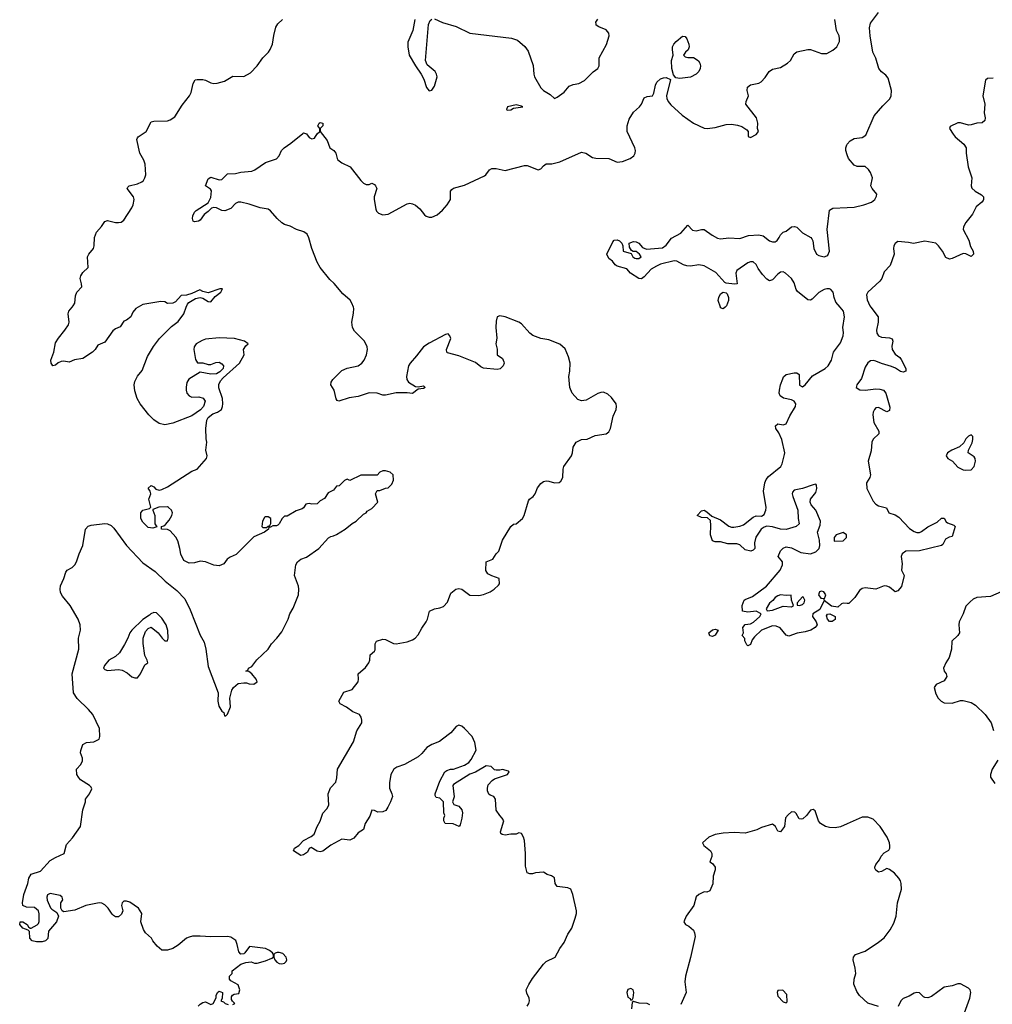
# Model space of a CAD drawing. Header units: inches. Extents: x 2396598 to 2566999, y 262085 to 451979.
# Tile 33 of 256: x 2453926 to 2461064, y 294884 to 302109. Entities that reach past the tile are written whole.
import ezdxf

# ---------------------------------------------------------------- set-up
doc = ezdxf.new("R2010")
doc.units = ezdxf.units.IN
doc.header["$MEASUREMENT"] = 0
for name, color, linetype in [('C4259', 7, 'Continuous'), ('C4269', 7, 'Continuous'), ('C4350', 7, 'Continuous'), ('C4360', 7, 'Continuous')]:
    doc.layers.add(name, color=color, linetype=linetype)

msp = doc.modelspace()

# ---------------------------------------------------------------- linework, layer by layer
at = {"layer": 'C4259', "color": 5}
for points, elevation in [([(2455490, 294882), (2455506, 294890), (2455487.3, 294907.3), (2455480.4, 294920.4), (2455480.4, 294939.6), (2455487.3, 294952.7), (2455500.4, 294959.6), (2455535.3, 294964.7), (2455542, 294990), (2455528.4, 295028.4), (2455476.4, 295056.4), (2455466, 295070), (2455466, 295090), (2455486, 295110), (2455486, 295130), (2455550, 295178), (2455586, 295190), (2455624.7, 295195.3), (2455650, 295186), (2455670, 295186), (2455730, 295202.8), (2455777.2, 295222.8), (2455788, 295230), (2455788.7, 295250), (2455782, 295262), (2455759.3, 295279.3), (2455730, 295293.2), (2455611.6, 295308.4), (2455578.5, 295261.5), (2455570, 295254), (2455550, 295253.2), (2455533.2, 295270), (2455523.2, 295323.2), (2455511.7, 295351.7), (2455476.5, 295376.5), (2455450, 295382), (2455330, 295379), (2455250, 295385.2), (2455195.3, 295384.7), (2455170, 295377.2), (2455150, 295369), (2455090, 295319.3), (2455050, 295295.1), (2455010, 295280.9), (2454970, 295280.9), (2454936, 295310), (2454902.7, 295350), (2454892.7, 295370), (2454849.6, 295409.6), (2454833.8, 295433.8), (2454816, 295490), (2454822, 295550), (2454798, 295590), (2454733.6, 295633.6), (2454710, 295642), (2454690, 295642), (2454678, 295630), (2454674, 295610), (2454682, 295570), (2454674.1, 295545.9), (2454650, 295526), (2454630, 295527.4), (2454615.6, 295535.5), (2454604.7, 295544.7), (2454575.6, 295590), (2454550, 295614.5), (2454530, 295626), (2454510, 295629.2), (2454412, 295610), (2454330, 295574), (2454250, 295562), (2454238, 295570), (2454228.7, 295588.7), (2454229, 295630), (2454242, 295650), (2454238, 295670), (2454222, 295682), (2454150, 295697.2), (2454130, 295688), (2454124.9, 295670), (2454128.7, 295648.7), (2454153.2, 295593.2), (2454162, 295582), (2454198.8, 295558.8), (2454211.3, 295530), (2454196, 295490), (2454138, 295422), (2454133, 295367), (2454116, 295350), (2454090, 295343.6), (2454050, 295342.4), (2454017.2, 295350), (2453999.5, 295370), (2453998, 295418), (2453989.1, 295429.1), (2453950, 295442.7), (2453926, 295470), (2453929.4, 295490.6), (2453950, 295490.7), (2453981, 295470), (2453990, 295452), (2454002, 295442), (2454010, 295442), (2454053.6, 295466.4), (2454063.1, 295476.9), (2454069, 295491), (2454069.2, 295510), (2454069.1, 295549.1), (2454064, 295570), (2454034, 295594), (2453977.2, 295597.2), (2453949.2, 295610), (2453946, 295630), (2453956.2, 295690), (2453985.6, 295770), (2453992, 295810), (2454010, 295839.1), (2454079.5, 295860.5), (2454150, 295939.1), (2454190, 295962.8), (2454253.2, 295990), (2454270, 296058), (2454314.2, 296105.8), (2454373.2, 296190), (2454389.1, 296310.9), (2454408.7, 296370), (2454409, 296390), (2454438, 296430), (2454454.6, 296465.4), (2454450, 296478), (2454438, 296490), (2454372.1, 296532.1), (2454357.2, 296550), (2454346.6, 296570), (2454344, 296610), (2454375.5, 296644.5), (2454386, 296670), (2454386, 296690), (2454373.2, 296730), (2454373.6, 296746.4), (2454389, 296790), (2454415.5, 296804.5), (2454470, 296810.8), (2454508.7, 296830), (2454513.2, 296850), (2454511.7, 296908.3), (2454461.7, 297010), (2454430, 297048.2), (2454348.5, 297128.5), (2454321.2, 297170), (2454310.6, 297310), (2454359.3, 297490), (2454358, 297570), (2454371.7, 297630), (2454370.8, 297670), (2454355.8, 297710), (2454295.5, 297810), (2454239.2, 297879.2), (2454226.7, 297906.7), (2454222.9, 297930), (2454226.1, 297953.9), (2454250.3, 298009.7), (2454263.8, 298056.2), (2454275.4, 298070), (2454310, 298090.8), (2454330, 298108.8), (2454343.2, 298130), (2454362.3, 298190), (2454388.9, 298250), (2454409.5, 298370.5), (2454428.2, 298391.8), (2454450, 298399.6), (2454550, 298412.5), (2454570.1, 298410.1), (2454597.9, 298397.9), (2454617.7, 298377.7), (2454710.2, 298250), (2454830, 298123.2), (2454920.2, 298060.2), (2454994.3, 297990), (2455079.9, 297919.9), (2455138.6, 297858.6), (2455177.9, 297777.9), (2455250, 297594.3), (2455281.1, 297541.1), (2455292.7, 297490), (2455310, 297363), (2455381.5, 297170), (2455381.1, 297110), (2455388.1, 297071.9), (2455410, 297034.8), (2455424.5, 297024.5), (2455430, 297002), (2455438, 297002), (2455450, 297014), (2455473.6, 297066.4), (2455469, 297130), (2455482, 297190), (2455495.3, 297210), (2455530, 297238.8), (2455570, 297244), (2455590, 297242.8), (2455610, 297234.8), (2455645.6, 297234.4), (2455669, 297250), (2455662.7, 297270), (2455630, 297308.7), (2455607.3, 297327.3), (2455586, 297330), (2455602, 297338), (2455606, 297350), (2455630, 297362), (2455666.8, 297413.2), (2455749, 297490), (2455773.2, 297530), (2455814, 297570), (2455850, 297618), (2455897, 297710), (2455909.3, 297750), (2455932.3, 297790), (2455972.3, 297890), (2455975.1, 297930), (2455971.7, 297951.7), (2455942, 298030), (2455953.2, 298110), (2455964, 298130), (2455989.5, 298150.5), (2456030, 298166), (2456122, 298230), (2456192.9, 298307.1), (2456210, 298318), (2456230, 298321), (2456250, 298331), (2456315.3, 298370), (2456366.6, 298413.4), (2456395.3, 298430), (2456450, 298482), (2456468.4, 298491.6), (2456476.4, 298503.6), (2456510, 298522), (2456555.3, 298570), (2456538, 298630), (2456550, 298654), (2456570, 298654), (2456610, 298672), (2456630, 298674), (2456658, 298702), (2456668.7, 298730), (2456666, 298770), (2456646, 298790), (2456610, 298798), (2456590, 298798), (2456570, 298788), (2456550, 298766), (2456430, 298766), (2456350, 298728), (2456330, 298738), (2456310, 298728), (2456270, 298688), (2456250, 298686), (2456230, 298658), (2456190, 298638), (2456163.6, 298596.4), (2456130, 298578), (2456110, 298558), (2456070, 298554), (2456050, 298559), (2456026.4, 298553.6), (2456010, 298528), (2455999.8, 298520.2), (2455955.3, 298504.7), (2455890, 298466), (2455870, 298466), (2455851.6, 298448.4), (2455830.9, 298409.1), (2455819.8, 298400.2), (2455810, 298395.3), (2455783.6, 298396.4), (2455766, 298386), (2455754, 298386), (2455752, 298370), (2455722, 298350), (2455644.5, 298315.5), (2455515.3, 298184.7), (2455470, 298165.1), (2455448.4, 298150), (2455423.7, 298116.3), (2455390, 298101.6), (2455350, 298107.6), (2455290, 298132.3), (2455250, 298136), (2455210, 298124), (2455170, 298121.2), (2455130, 298142), (2455107.8, 298187.8), (2455102, 298230), (2455086.3, 298286.3), (2455072.5, 298312.5), (2455030, 298359), (2455010, 298368.7), (2454966, 298370), (2454966, 298390), (2454984.7, 298395.3), (2454996, 298404), (2455023.9, 298436.1), (2455042.9, 298470), (2455047, 298490), (2455040.7, 298510), (2455017.2, 298530), (2455010, 298533.6), (2454947.1, 298532.9), (2454903.6, 298516.4), (2454902, 298510), (2454918.8, 298470), (2454918.8, 298410), (2454932, 298388), (2454902, 298378), (2454870, 298383.7), (2454830, 298422.7), (2454816, 298450), (2454814, 298490), (2454830, 298510.8), (2454878, 298522), (2454888.7, 298531.3), (2454874, 298590), (2454889, 298630), (2454884, 298650), (2454870, 298672), (2454890.6, 298690.6), (2454910, 298682), (2454924.7, 298664.7), (2454950, 298658), (2454970, 298661), (2455010, 298681), (2455190, 298796), (2455229.3, 298810.7), (2455296, 298890), (2455301.2, 298910), (2455292.7, 298950), (2455299, 299010), (2455293.6, 299033.6), (2455293.2, 299110), (2455299.5, 299170), (2455309.6, 299190.4), (2455342.5, 299217.5), (2455378, 299230), (2455408, 299250), (2455415.3, 299270), (2455418, 299290), (2455414, 299330), (2455387.8, 299407.8), (2455388.2, 299431.8), (2455400.6, 299459.4), (2455419.4, 299480.6), (2455539.3, 299590), (2455572.7, 299650), (2455569.2, 299690), (2455584.8, 299715.2), (2455602, 299730), (2455575.3, 299750), (2455502, 299770), (2455390, 299774), (2455290, 299764.7), (2455264, 299756), (2455220.3, 299730), (2455206.3, 299710), (2455203.2, 299690), (2455216.7, 299616.7), (2455230, 299591), (2455270, 299591.8), (2455310, 299579.5), (2455330, 299578.7), (2455366.1, 299593.9), (2455390, 299595.3), (2455410, 299584.9), (2455421.6, 299570), (2455419.1, 299550), (2455394.9, 299525.1), (2455370.3, 299509.7), (2455330, 299507.8), (2455250, 299522.7), (2455167.6, 299472.4), (2455153.8, 299446.2), (2455146.9, 299413.1), (2455146.7, 299390), (2455153.6, 299370), (2455170, 299348.7), (2455190, 299339.6), (2455241.8, 299341.8), (2455272.5, 299332.5), (2455286.7, 299310), (2455274.4, 299270), (2455253.6, 299246.4), (2455190, 299202), (2455050, 299149.8), (2454990, 299137.2), (2454950, 299145.5), (2454910, 299174), (2454874.8, 299210), (2454809.8, 299290), (2454787.5, 299330), (2454770, 299386), (2454765.8, 299430), (2454770, 299455.5), (2454790, 299493.7), (2454824.5, 299535.5), (2454863.1, 299636.9), (2454909.1, 299710.9), (2454951.5, 299770), (2455040.9, 299859.1), (2455090, 299895.5), (2455130, 299950.8), (2455148.8, 300000)], 60), ([(2454795.9, 300000), (2454778, 299990), (2454756.8, 299963.2), (2454741, 299930), (2454710, 299904), (2454690, 299898), (2454664, 299856), (2454630, 299842), (2454610, 299827.3), (2454550, 299743.7), (2454498.8, 299721.2), (2454480.7, 299690), (2454460.7, 299670), (2454390, 299622.9), (2454327.7, 299612.3), (2454290, 299597.2), (2454250, 299602.9), (2454230, 299600.5), (2454208.9, 299591.1), (2454190, 299575.1), (2454170, 299569.3), (2454160.7, 299580.7), (2454156, 299590), (2454155.6, 299610), (2454175.4, 299670), (2454190, 299738.8), (2454210, 299773), (2454257.6, 299830), (2454283.6, 299870), (2454289.6, 299890), (2454281.5, 299950), (2454287.3, 299970), (2454311.5, 300000)], 60), ([(2457651.5, 294870), (2457663, 294890), (2457668, 294910), (2457665.6, 294930), (2457647.1, 294967.1), (2457643.5, 294990), (2457663.5, 295030), (2457690, 295072.9), (2457770, 295179.6), (2457790, 295199.6), (2457856, 295230), (2457890, 295294), (2457922.6, 295337.4), (2457950, 295398.8), (2457977.4, 295442.6), (2458003.6, 295516.4), (2458012.7, 295550), (2458012.7, 295570), (2457984.8, 295690), (2457970, 295729.4), (2457950, 295739.7), (2457869.4, 295749.4), (2457856, 295770), (2457850, 295813.2), (2457830, 295826), (2457796.5, 295836.5), (2457770, 295854), (2457711.1, 295848.9), (2457690, 295842), (2457670, 295842), (2457650, 295848.7), (2457638, 295898), (2457638, 295990), (2457630, 296086), (2457624, 296110), (2457610, 296138), (2457590, 296142), (2457570, 296134), (2457530, 296133.2), (2457490, 296126), (2457466, 296130), (2457458, 296138), (2457455.3, 296150), (2457478, 296230), (2457468, 296250), (2457449.1, 296269.1), (2457422, 296310), (2457418, 296390), (2457406, 296410), (2457378, 296418), (2457370, 296426), (2457359, 296450), (2457359.3, 296470), (2457364.5, 296495.5), (2457392.9, 296527.1), (2457410, 296538), (2457506, 296570), (2457518, 296590), (2457514.6, 296594.6), (2457470, 296608), (2457450, 296602), (2457422, 296602), (2457410, 296606), (2457386, 296630), (2457350, 296633.2), (2457272.2, 296587.8), (2457230, 296572.7), (2457110, 296498), (2457104.7, 296490), (2457114, 296406), (2457102, 296370), (2457111.6, 296351.6), (2457150, 296338), (2457170.9, 296310.9), (2457176, 296290), (2457170.8, 296249.2), (2457159.6, 296200.4), (2457151.6, 296188.4), (2457108.4, 296208.4), (2457048, 296210), (2457038, 296230), (2457038, 296250), (2457046, 296270), (2457038, 296290), (2457035.3, 296370), (2457010, 296398), (2456982, 296402), (2456976.4, 296416.4), (2456975.3, 296430), (2457010, 296522), (2457046.6, 296590), (2457060.1, 296599.9), (2457088, 296610), (2457110, 296610.5), (2457190, 296639.3), (2457221.7, 296658.3), (2457239.5, 296680.5), (2457276.2, 296750), (2457265.4, 296805.4), (2457246.6, 296850), (2457190, 296909.4), (2457170, 296926), (2457150, 296932.7), (2457130, 296924), (2457090, 296876), (2457030, 296829.4), (2457006.2, 296813.8), (2456950, 296791.8), (2456913.4, 296770), (2456876.2, 296723.8), (2456850, 296701.3), (2456750, 296644.7), (2456694.7, 296625.3), (2456670.7, 296610), (2456650.4, 296570), (2456639.5, 296510), (2456640.5, 296470), (2456658, 296430), (2456661.6, 296410), (2456648.5, 296370), (2456628.4, 296330), (2456612.3, 296307.7), (2456590, 296296.3), (2456555.1, 296295.1), (2456530, 296306), (2456510, 296308.7), (2456495.6, 296264.4), (2456462, 296210), (2456450, 296168), (2456410, 296142), (2456377.3, 296102.7), (2456350, 296089.5), (2456290, 296096), (2456208.3, 296051.7), (2456150, 296009.2), (2456130, 296004), (2456109, 296009), (2456065.4, 296034.6), (2456051.6, 296028.4), (2456039.1, 296000.9), (2456010, 295981.2), (2455990, 295977.2), (2455935.3, 296010), (2455944, 296030), (2455974, 296050), (2456010, 296086), (2456065.1, 296114.9), (2456086.8, 296133.2), (2456109.6, 296190), (2456131.3, 296228.7), (2456150, 296286), (2456181.2, 296318.8), (2456195.5, 296344.5), (2456189.7, 296430), (2456208, 296472), (2456246, 296514), (2456254.5, 296545.5), (2456259.6, 296610), (2456376.8, 296810), (2456399.8, 296890), (2456436.2, 296950), (2456438, 296970), (2456431.8, 296991.8), (2456419, 297010), (2456370, 297029.6), (2456324.4, 297064.4), (2456277.2, 297090), (2456269.4, 297110), (2456304.9, 297175.1), (2456365.8, 297194.2), (2456409.4, 297250), (2456413.2, 297270), (2456409, 297310), (2456464, 297356), (2456487.3, 297390), (2456495.1, 297410), (2456499, 297450), (2456530, 297476), (2456534.9, 297485.1), (2456535.1, 297530), (2456544, 297550), (2456590, 297563.8), (2456610, 297560.4), (2456670, 297532.7), (2456690, 297530.4), (2456770, 297543.8), (2456810, 297558), (2456829.2, 297570), (2456850, 297594.8), (2456876.6, 297643.4), (2456909.3, 297690), (2456919.3, 297710), (2456934, 297770), (2456970, 297787.3), (2457010, 297793), (2457036.9, 297803.1), (2457065.4, 297834.6), (2457090, 297902), (2457128, 297930), (2457150, 297936), (2457170, 297931.3), (2457230, 297887.7), (2457295.5, 297884.5), (2457330, 297891), (2457378, 297910), (2457408, 297930), (2457440.4, 297959.6), (2457448, 297970), (2457446, 298010), (2457390, 298028), (2457362, 298042), (2457348, 298068), (2457348.7, 298130), (2457398, 298150), (2457422, 298190), (2457442, 298210), (2457469, 298290), (2457529.4, 298390.6), (2457550, 298406.8), (2457570, 298410.8), (2457615.3, 298450), (2457629.1, 298470.9), (2457660.5, 298579.5), (2457668.2, 298591.8), (2457693.2, 298610), (2457709.3, 298630), (2457725.8, 298674.2), (2457750, 298706.8), (2457770, 298720.7), (2457790, 298724.9), (2457810, 298724), (2457850, 298710.8), (2457885.6, 298714.4), (2457896.6, 298723.4), (2457912.7, 298750), (2457914, 298810), (2457919, 298830), (2457976, 298910), (2457983.7, 298930), (2457987.7, 298972.3), (2458009.3, 299010), (2458050, 299027.7), (2458090, 299030.6), (2458150, 299058), (2458229.4, 299070.6), (2458250, 299084.7), (2458262, 299110), (2458281, 299199), (2458303.7, 299250), (2458306.6, 299270), (2458302.7, 299290), (2458270, 299337.2), (2458242.5, 299362.5), (2458210, 299375.1), (2458190, 299374.5), (2458170, 299367), (2458082.8, 299317.2), (2458050, 299313.6), (2458023.1, 299323.1), (2457980.5, 299370), (2457963.5, 299410), (2457956, 299490), (2457963.7, 299530), (2457966.6, 299590), (2457954.9, 299634.9), (2457930, 299695.3), (2457890, 299728.7), (2457810, 299759), (2457750, 299769.2), (2457691.9, 299791.9), (2457669.5, 299809.5), (2457610, 299878), (2457588.9, 299888.9), (2457490, 299929.2), (2457450, 299935.3), (2457431.3, 299928.7), (2457423.5, 299896.5), (2457420.7, 299850), (2457427.1, 299772.9), (2457421, 299730), (2457430.7, 299690.7), (2457431.3, 299650), (2457470, 299622.8), (2457479.9, 299599.9), (2457481.6, 299590), (2457474.4, 299570), (2457452.7, 299547.2), (2457430, 299543.5), (2457330, 299553.3), (2457310, 299562.9), (2457270, 299593.3), (2457150, 299642.4), (2457066, 299666), (2457061.2, 299670), (2457058, 299690), (2457089.2, 299770), (2457084, 299790), (2457070, 299804), (2457050, 299799.3), (2456930, 299735.6), (2456890.2, 299709.8), (2456838.2, 299641.8), (2456790.5, 299590), (2456778.4, 299570), (2456766, 299490), (2456768, 299470), (2456780.7, 299450), (2456830, 299418.8), (2456850, 299416), (2456890, 299422), (2456902, 299410), (2456890, 299404), (2456850, 299398), (2456810, 299366), (2456770, 299372.3), (2456690, 299372.3), (2456610, 299353.6), (2456590, 299355.1), (2456548.5, 299368.5), (2456490, 299370.8), (2456410, 299344.7), (2456344.6, 299335.4), (2456269.4, 299309.4), (2456255.5, 299315.5), (2456247.6, 299327.6), (2456234.5, 299390), (2456209, 299430), (2456212.3, 299450), (2456225.2, 299470), (2456290, 299534.9), (2456330, 299552.4), (2456409, 299570), (2456436.2, 299590), (2456453, 299610), (2456470.9, 299649.1), (2456477.4, 299690), (2456475.8, 299710), (2456455.8, 299750), (2456382.9, 299822.9), (2456367.9, 299850), (2456364.1, 299890), (2456376.6, 299956.6), (2456378.3, 299990), (2456374.8, 300000)], 40), ([(2460000, 297826.1), (2459970, 297828.7), (2459956.9, 297823.1), (2459930, 297799), (2459884.8, 297804.8), (2459830, 297848), (2459798.8, 297781.2), (2459747.3, 297750), (2459744, 297730), (2459771.9, 297691.9), (2459778, 297670), (2459764.9, 297650), (2459733, 297630), (2459690, 297616.9), (2459631.2, 297608.8), (2459570, 297584.7), (2459550, 297593.2), (2459506, 297646), (2459478.7, 297658.7), (2459450, 297660.7), (2459370, 297629.2), (2459318.4, 297581.6), (2459302, 297558), (2459290, 297524), (2459270, 297515.3), (2459262.7, 297522.7), (2459248.9, 297551.1), (2459248.9, 297568.9), (2459228, 297590), (2459238, 297610), (2459234, 297650), (2459249.4, 297670.6), (2459290, 297677.3), (2459312, 297688), (2459357.2, 297730), (2459368, 297750), (2459330, 297769), (2459270, 297761.2), (2459230, 297768), (2459228, 297810), (2459244, 297850), (2459250, 297854.8), (2459303.7, 297876.3), (2459407.7, 297952.3), (2459506, 298070), (2459525.2, 298110), (2459524, 298130), (2459493.2, 298170), (2459510, 298210.8), (2459530, 298231), (2459550, 298241), (2459590, 298234.8), (2459659.8, 298199.8), (2459730, 298190.5), (2459770, 298204.4), (2459792.7, 298230), (2459797.2, 298250), (2459796, 298290), (2459782, 298350), (2459800.1, 298399.9), (2459802, 298430), (2459770, 298509.2), (2459734, 298550), (2459727, 298570), (2459729.6, 298590.4), (2459770, 298641), (2459775.6, 298670), (2459774.5, 298694.5), (2459770, 298702), (2459750, 298697.2), (2459670, 298669.4), (2459610, 298656), (2459597.3, 298642.7), (2459595.5, 298630), (2459601.1, 298610), (2459637.6, 298510), (2459638.8, 298450), (2459646, 298410), (2459624.7, 298390), (2459550, 298369.5), (2459510, 298371.3), (2459450, 298387.8), (2459410, 298392.7), (2459390, 298386.6), (2459368.2, 298370), (2459328.3, 298311.7), (2459318, 298270), (2459320.4, 298230), (2459310, 298217), (2459291.3, 298210), (2459250, 298219.7), (2459210, 298256.9), (2459190, 298263.5), (2459123.3, 298263.3), (2459070, 298277), (2459030, 298277), (2459010, 298285.2), (2458995.1, 298330), (2458998.7, 298398.7), (2458994.8, 298434.8), (2458974, 298454), (2458930, 298455.3), (2458898, 298470), (2458930, 298504.7), (2458950, 298510.5), (2458970, 298498.8), (2459006.4, 298466.4), (2459070, 298438.7), (2459130, 298393.4), (2459150, 298386.3), (2459166.4, 298386.4), (2459210, 298392), (2459237.3, 298402.8), (2459310, 298459.5), (2459330, 298468.5), (2459370, 298466), (2459390, 298478), (2459402.6, 298510), (2459403.5, 298530), (2459385.6, 298650), (2459394.4, 298710), (2459405, 298735), (2459422.6, 298757.4), (2459511, 298830), (2459522.6, 298850), (2459540.1, 298919.9), (2459541.3, 298930), (2459518.5, 299030), (2459497.2, 299077.2), (2459476.3, 299110), (2459472.3, 299130), (2459490, 299143.8), (2459530, 299135.5), (2459550, 299144), (2459577.8, 299202.2), (2459620.5, 299270), (2459621.6, 299290), (2459610.9, 299310.9), (2459590, 299320.5), (2459532.6, 299332.6), (2459506.6, 299350), (2459499.6, 299370), (2459501.3, 299390), (2459509.7, 299430.3), (2459525.6, 299474.4), (2459532.1, 299487.9), (2459550, 299506), (2459610, 299518.8), (2459630, 299518), (2459645.4, 299505.4), (2459648.5, 299428.5), (2459670, 299416), (2459690, 299430.8), (2459744.4, 299495.6), (2459838, 299550), (2459860.5, 299570), (2459884.2, 299610), (2459899.1, 299670), (2459950, 299737), (2459969.8, 299790), (2459972.9, 299812.9), (2459966, 299850), (2459978.8, 299930), (2459971.7, 299970), (2459947, 300000)], 20), ([(2459102.8, 300000), (2459090, 299988), (2459070, 299995.3), (2459068.5, 300000)], 20), ([(2460000, 296209), (2459950, 296186.9), (2459910, 296179.6), (2459870, 296180.7), (2459839, 296190), (2459802.7, 296210), (2459789.3, 296230), (2459764, 296304), (2459750, 296314), (2459730, 296309), (2459700.5, 296270), (2459673.4, 296246.6), (2459663.9, 296243.9), (2459646.1, 296246.1), (2459625.5, 296285.5), (2459614.9, 296294.9), (2459590, 296295.8), (2459564.8, 296275.2), (2459547.1, 296252.9), (2459538, 296190), (2459510, 296149.6), (2459490, 296155.3), (2459472.7, 296190), (2459450, 296205.2), (2459370, 296180.9), (2459335.6, 296164.4), (2459250, 296141.1), (2459170, 296146), (2459090, 296141.3), (2459031.3, 296130), (2458982.8, 296110), (2458936, 296070), (2458946.8, 296050), (2458994.8, 296010), (2459006, 295990), (2459006, 295970), (2458992, 295930), (2459010, 295918), (2459030.6, 295890.6), (2459030.7, 295870), (2459015.8, 295824.2), (2459011.8, 295768.2), (2458990, 295718), (2458970, 295708), (2458950, 295708.7), (2458910, 295689.3), (2458890, 295674), (2458874, 295610), (2458817.3, 295530), (2458801, 295490), (2458811.3, 295470), (2458837.3, 295457.3), (2458870, 295428), (2458879, 295410), (2458883, 295383), (2458850, 295228.7), (2458813.1, 295090), (2458808.5, 295050), (2458817.1, 294970), (2458777.4, 294882.6)], 40), ([(2455235.3, 294870), (2455250, 294884.7), (2455270, 294898), (2455290, 294902), (2455330, 294882), (2455346, 294890), (2455367.3, 294932.7), (2455368, 294950), (2455378, 294970), (2455390, 294982), (2455414, 294970), (2455412, 294928), (2455402, 294910), (2455406.4, 294906.4), (2455422, 294902), (2455434, 294890), (2455456.4, 294883.6)], 60), ([(2458550, 294881.6), (2458530, 294889.6), (2458472.1, 294892.1), (2458430, 294906), (2458422, 294898), (2458417.3, 294850)], 40)]:
    msp.add_lwpolyline(points, dxfattribs=dict(at, elevation=elevation))
for points, elevation in [([(2455750, 298462), (2455730, 298462), (2455722.8, 298457.2), (2455706.8, 298430), (2455702, 298390), (2455710, 298382), (2455730, 298382), (2455738, 298382), (2455750, 298394), (2455762, 298398), (2455768, 298412), (2455768, 298450)], 60), ([(2459970, 298347.3), (2459918.8, 298330), (2459902.8, 298310), (2459903.6, 298283.6), (2459970, 298286), (2459994.7, 298310), (2459993, 298330)], 20), ([(2459510, 297889.2), (2459490, 297881.2), (2459470.6, 297869.4), (2459453.2, 297846.8), (2459430, 297828.7), (2459405.4, 297785.4), (2459412.7, 297772.7), (2459450, 297777.3), (2459470, 297784.9), (2459530, 297804.9), (2459590, 297802), (2459606, 297810), (2459589.2, 297849.2), (2459587.3, 297887.3), (2459550, 297884)], 20), ([(2459810, 297917), (2459796, 297910), (2459788.4, 297888.4), (2459805.8, 297865.8), (2459822, 297862), (2459830, 297854), (2459842, 297890), (2459828.7, 297910)], 20), ([(2459670, 297874), (2459631.3, 297830), (2459632.7, 297812.7), (2459650, 297811.3), (2459670, 297818.8), (2459684, 297830), (2459688.7, 297850), (2459678, 297870)], 20), ([(2454910, 297759.3), (2454887.6, 297750), (2454879.6, 297740.4), (2454830, 297707.7), (2454748.5, 297630), (2454733.4, 297610), (2454720.2, 297570), (2454695.8, 297524.2), (2454657.5, 297462.5), (2454630, 297435.8), (2454580.7, 297410), (2454548, 297370), (2454540.7, 297350), (2454550, 297340.7), (2454570, 297334.9), (2454650, 297340.7), (2454676.9, 297336.9), (2454715.8, 297315.8), (2454750, 297288.2), (2454770, 297278.8), (2454790, 297281), (2454813.2, 297310), (2454844.7, 297375.3), (2454866, 297390), (2454862, 297410), (2454843.9, 297443.9), (2454832.1, 297532.1), (2454831.8, 297570), (2454850, 297619.1), (2454870, 297642), (2454890, 297652), (2454942.8, 297610), (2454970.8, 297570), (2454990, 297550.8), (2455010, 297550.8), (2455016.9, 297570), (2455013.4, 297626.6), (2454999.8, 297670), (2454970, 297717.4), (2454930, 297756.8)], 60), ([(2459870, 297694), (2459854, 297710), (2459846, 297734), (2459854, 297746), (2459870.6, 297750.6), (2459912, 297730), (2459910, 297709), (2459890, 297694)], 20), ([(2459010, 297584), (2458990, 297588.7), (2458984, 297610), (2459010, 297633), (2459030, 297636.3), (2459052, 297630), (2459030, 297594)], 20), ([(2455830, 295265.2), (2455816, 295264), (2455801, 295259), (2455792, 295250), (2455790.8, 295230), (2455797.3, 295210), (2455813.8, 295193.8), (2455830, 295183), (2455850, 295180.5), (2455870, 295186.8), (2455882, 295198), (2455886, 295210), (2455882.7, 295230), (2455857, 295257)], 60), ([(2458410, 295001.2), (2458390, 294993.2), (2458380.7, 294970), (2458390, 294938), (2458406, 294926), (2458410, 294914), (2458422, 294918), (2458428, 294932), (2458432, 294970), (2458428.7, 294990)], 40), ([(2459527.3, 294987.3), (2459490, 294986), (2459484.7, 294970), (2459490, 294944.7), (2459530, 294902), (2459550, 294894), (2459558, 294902), (2459556.4, 294956.4)], 60)]:
    msp.add_lwpolyline(points, close=True, dxfattribs=dict(at, elevation=elevation))
at = {"layer": 'C4269', "color": 5}
for points, elevation in [([(2460172, 300000), (2460225.8, 299930), (2460225.7, 299890), (2460213.8, 299830), (2460216.9, 299810), (2460230, 299788.8), (2460250, 299778.7), (2460310, 299775.3), (2460328.1, 299768.1), (2460334.9, 299750), (2460327.2, 299712.8), (2460330.3, 299690), (2460350, 299655.5), (2460384.9, 299630), (2460396.3, 299616.3), (2460430.3, 299550), (2460430.6, 299530), (2460410, 299522.4), (2460390, 299528), (2460353.1, 299553.1), (2460324.9, 299564.9), (2460250, 299586.4), (2460210, 299604.2), (2460190, 299608.6), (2460170, 299606), (2460150, 299592.2), (2460130, 299558.7), (2460103.5, 299476.5), (2460070.6, 299430), (2460066, 299410), (2460092.3, 299392.3), (2460130, 299390.3), (2460210, 299401.8), (2460239.3, 299399.3), (2460264.9, 299390), (2460282.4, 299370), (2460312.7, 299267.2), (2460310, 299241.2), (2460290, 299232), (2460230, 299264.5), (2460210, 299260.9), (2460199.1, 299250), (2460190.4, 299229.6), (2460187.6, 299210), (2460193.8, 299153.8), (2460230.7, 299090), (2460230.8, 299070), (2460189.1, 299030.9), (2460178.7, 299010), (2460174.2, 298945.8), (2460152.2, 298870), (2460170.4, 298770), (2460164.9, 298750), (2460141.5, 298710), (2460143.2, 298670), (2460190, 298577.1), (2460210, 298553.7), (2460230, 298542.3), (2460288, 298528), (2460304.9, 298490), (2460350, 298474.9), (2460379.1, 298459.1), (2460455.6, 298375.6), (2460490, 298352.8), (2460510, 298346.3), (2460530, 298347.6), (2460545.4, 298354.6), (2460590, 298388.8), (2460658.9, 298421.1), (2460690, 298450.7), (2460710, 298450.8), (2460724.9, 298424.9), (2460736.3, 298416.3), (2460781.4, 298401.4), (2460790.7, 298390), (2460770, 298318), (2460747.5, 298312.5), (2460721.6, 298298.4), (2460701.4, 298258.6), (2460691.3, 298250), (2460530, 298211.1), (2460430, 298208.5), (2460401.5, 298190), (2460395.8, 298170), (2460402.7, 298117.2), (2460398, 298070), (2460417.3, 298030), (2460397.1, 297950), (2460370, 297917.6), (2460350, 297911.8), (2460310, 297944.4), (2460290, 297953.8), (2460270, 297954.6), (2460210, 297930.8), (2460130, 297939.7), (2460110, 297936.3), (2460090, 297920.9), (2460054.4, 297870), (2460010, 297825.2), (2460000, 297826.1)], 20), ([(2461130, 297911.6), (2461050, 297876), (2460950, 297869.6), (2460923.2, 297856.8), (2460901.2, 297838.8), (2460870, 297805.2), (2460850, 297749), (2460822, 297690), (2460818, 297670), (2460822.8, 297610), (2460810.3, 297589.6), (2460766, 297550), (2460764, 297490), (2460747.7, 297430), (2460723, 297390), (2460706.8, 297350), (2460710.8, 297330), (2460726, 297310), (2460730.7, 297290), (2460710, 297257.2), (2460651.3, 297230), (2460638, 297210), (2460650, 297162), (2460666, 297130), (2460687.9, 297107.9), (2460710, 297097.3), (2460770, 297093.4), (2460830, 297113.4), (2460850, 297114.9), (2460910, 297099.5), (2460939.9, 297079.9), (2461011.6, 297011.6), (2461055.5, 296950), (2461072.4, 296892.4)], 40), ([(2461104.7, 296675.3), (2461062, 296610), (2461050.8, 296570), (2461051, 296550), (2461083.8, 296503.8)], 40), ([(2460227.7, 294867.7), (2460150, 294892.7), (2460089.3, 294950), (2460070, 294979), (2460047.9, 295032.1), (2460049.6, 295070), (2460061.6, 295110), (2460058.7, 295150), (2460042.9, 295210), (2460045.6, 295230), (2460059.3, 295250), (2460130, 295274), (2460230, 295340.5), (2460270, 295373.4), (2460314.5, 295430), (2460341.3, 295478.7), (2460359.7, 295530), (2460367.3, 295630), (2460398, 295730), (2460394.5, 295770), (2460389.5, 295790), (2460378, 295810), (2460345.8, 295845.8), (2460310, 295874), (2460290, 295882), (2460250, 295859), (2460230, 295854), (2460210, 295868), (2460202.7, 295882.7), (2460201.2, 295890), (2460209.3, 295910), (2460236.2, 295943.8), (2460247.9, 295972.1), (2460270, 295994.8), (2460305.2, 296014.8), (2460313.2, 296030), (2460312.9, 296047.1), (2460309.3, 296070), (2460292.3, 296110), (2460240.7, 296190), (2460190, 296242), (2460150, 296258.4), (2460110, 296257.6), (2460000, 296209)], 40), ([(2460859.3, 294820.7), (2460898, 294930), (2460906.6, 294970), (2460900.9, 294990), (2460890, 295002.7), (2460830, 295034), (2460810, 295035.3), (2460770, 295019), (2460710, 295009.2), (2460618.4, 294941.6), (2460590, 294932.7), (2460570, 294933.2), (2460559.3, 294939.3), (2460529.3, 294969.3), (2460510, 294972), (2460490, 294966.6), (2460454.9, 294945.1), (2460410, 294926.6), (2460393.4, 294910), (2460372.7, 294867.3)], 40)]:
    msp.add_lwpolyline(points, dxfattribs=dict(at, elevation=elevation))
at = {"layer": 'C4269', "color": 5, "elevation": 40}
msp.add_lwpolyline([(2460910, 299062), (2460890, 299053.2), (2460870, 299033.2), (2460854.4, 299005.6), (2460824.5, 298975.5), (2460766.8, 298950), (2460736, 298930), (2460724.7, 298910), (2460738, 298890), (2460771, 298870), (2460810, 298826), (2460850, 298807.3), (2460870, 298804), (2460910, 298807.3), (2460932, 298830), (2460941.2, 298870), (2460939, 298890), (2460930, 298902), (2460886, 298930), (2460888.4, 298951.6), (2460915.5, 299004.5), (2460921.2, 299030), (2460922, 299050)], close=True, dxfattribs=at)
at = {"layer": 'C4350', "color": 5}
for points, elevation in [([(2454311.5, 300000), (2454319.6, 300010), (2454329.6, 300030), (2454336.2, 300083.8), (2454344.7, 300110), (2454380.9, 300150), (2454380.7, 300170), (2454369.8, 300209.7), (2454374.7, 300230), (2454390, 300253.4), (2454429.6, 300290), (2454424.1, 300370), (2454432.6, 300390), (2454468.6, 300431.4), (2454473.7, 300450), (2454475.5, 300510), (2454490, 300550.3), (2454527.6, 300592.4), (2454551.6, 300628.4), (2454570, 300635.5), (2454630, 300620.4), (2454650, 300620.4), (2454670, 300624.4), (2454690, 300638), (2454748, 300730), (2454758, 300750), (2454767.3, 300790), (2454762, 300810), (2454716, 300870), (2454720.1, 300879.9), (2454729.6, 300890.4), (2454790, 300904.9), (2454821.5, 300918.6), (2454835.6, 300930), (2454845.6, 300950), (2454851.5, 300970), (2454847, 301050), (2454838.3, 301078.3), (2454807.6, 301130), (2454785.1, 301230), (2454790, 301242.8), (2454794.5, 301250), (2454854.5, 301290), (2454890, 301360.7), (2454910, 301365.5), (2455010, 301368.2), (2455030, 301373.4), (2455063.9, 301396.1), (2455117.3, 301482.8), (2455171.5, 301550), (2455183.8, 301576.2), (2455198.4, 301641.6), (2455212.9, 301667.1), (2455228.9, 301671.1), (2455270, 301670.7), (2455290, 301666.8), (2455330, 301646), (2455350, 301641), (2455376.5, 301643.5), (2455430, 301658), (2455490, 301694), (2455570, 301691.3), (2455620.2, 301719.8), (2455669.2, 301770), (2455709.3, 301830), (2455753.2, 301870), (2455765.2, 301890), (2455781.2, 301930), (2455790, 301994), (2455806.3, 302053.7), (2455820.2, 302079.8), (2455854, 302110)], 60), ([(2456374.8, 300000), (2456364.2, 300030), (2456350.8, 300050.8), (2456296.6, 300096.6), (2456233.3, 300173.3), (2456201.8, 300201.8), (2456130, 300291.8), (2456110, 300329.4), (2456070, 300429.4), (2456049, 300509), (2456036.3, 300536.3), (2456012, 300552), (2455958, 300570), (2455910, 300594), (2455870, 300607.1), (2455850, 300619.7), (2455814.7, 300650), (2455766.5, 300706.5), (2455750, 300718.4), (2455690, 300727.6), (2455610, 300756.9), (2455550, 300769.4), (2455530, 300769.4), (2455510, 300760.9), (2455475.8, 300724.2), (2455432.7, 300707.3), (2455410, 300708.3), (2455370, 300728), (2455350, 300732), (2455334.2, 300725.8), (2455310, 300701.2), (2455279.8, 300680.2), (2455250, 300639), (2455238, 300630), (2455210, 300626.6), (2455198, 300630), (2455194, 300650), (2455197.2, 300670), (2455210, 300698), (2455222, 300710), (2455310, 300766), (2455330, 300804.7), (2455334, 300854), (2455325.6, 300865.6), (2455288.7, 300890), (2455310, 300942), (2455330, 300954), (2455390, 300934), (2455410, 300937.3), (2455450, 300978), (2455510, 300980.7), (2455549.7, 300990.3), (2455630, 300999), (2455651.7, 301008.3), (2455730, 301060.9), (2455811.9, 301088.1), (2455829.6, 301110.4), (2455847.3, 301150), (2455867, 301170), (2455916.5, 301203.5), (2456004.7, 301275.3), (2456010, 301278), (2456030, 301270.8), (2456050, 301246), (2456070, 301236), (2456090, 301241), (2456110, 301272), (2456128, 301290), (2456128, 301310), (2456115.3, 301330), (2456124, 301350), (2456130, 301354), (2456152, 301350), (2456152, 301330), (2456132, 301310), (2456131.3, 301290), (2456182, 301222), (2456201, 301170), (2456231, 301150), (2456246, 301130), (2456254.8, 301090), (2456261.1, 301081.1), (2456290, 301058.8), (2456351.3, 301030), (2456428.5, 300928.5), (2456450, 300910.7), (2456470, 300901), (2456490, 300901), (2456510, 300910.8), (2456530, 300901), (2456537.3, 300890), (2456546.8, 300870), (2456527.3, 300810), (2456527.7, 300790), (2456539.9, 300719.9), (2456545.5, 300705.5), (2456559.1, 300690), (2456590, 300678), (2456630, 300682.3), (2456770, 300757.4), (2456790, 300762.3), (2456810, 300758.3), (2456830, 300747.4), (2456861.5, 300721.5), (2456897.1, 300677.1), (2456910, 300666.7), (2456930, 300659.5), (2456950, 300659.5), (2456990, 300678), (2457030, 300711.6), (2457064.2, 300750), (2457087.3, 300790), (2457087.3, 300850), (2457096.3, 300863.7), (2457110, 300872), (2457190, 300894.3), (2457336.6, 300963.4), (2457348.2, 300971.8), (2457373.4, 301006.6), (2457390, 301017.1), (2457423.6, 301016.4), (2457490, 301002.3), (2457630, 301038.5), (2457650, 301038.5), (2457731.8, 301008.2), (2457750, 301014), (2457770, 301037.3), (2457790, 301050.5), (2457832.5, 301052.5), (2457890, 301065.7), (2458050, 301137), (2458081, 301130), (2458130, 301099.3), (2458154, 301094), (2458250, 301090.3), (2458310, 301063), (2458350, 301068.4), (2458405.2, 301090), (2458432.3, 301110), (2458442, 301130), (2458444.5, 301150), (2458440.7, 301170), (2458384.7, 301290), (2458384.7, 301330), (2458399.4, 301380.6), (2458429.6, 301430), (2458475.6, 301470), (2458489.6, 301490), (2458510, 301536), (2458530, 301546), (2458570, 301551.3), (2458581.2, 301570), (2458591.8, 301630), (2458602, 301650), (2458630, 301674.8), (2458650, 301682.8), (2458670, 301684.7), (2458702, 301670), (2458672.4, 301550), (2458674.9, 301530), (2458685.5, 301510), (2458705.4, 301485.4), (2458787.8, 301407.8), (2458870, 301350.7), (2458950, 301314), (2458970.5, 301310.5), (2459030, 301318.4), (2459110, 301339.3), (2459150, 301341.6), (2459194.9, 301334.9), (2459225.2, 301325.2), (2459262, 301302), (2459272, 301290), (2459272.7, 301252.7), (2459290, 301244.7), (2459330, 301266), (2459348, 301290), (2459342, 301310), (2459342.7, 301350), (2459332.3, 301390), (2459255.3, 301490), (2459258, 301510), (2459275.3, 301550), (2459264, 301590), (2459266.6, 301613.4), (2459289.6, 301630.4), (2459350, 301642.8), (2459367, 301653), (2459396, 301684), (2459426, 301730), (2459450, 301747.3), (2459510, 301758.8), (2459562, 301790), (2459584, 301810), (2459610, 301858), (2459630, 301874), (2459710, 301891), (2459729.1, 301890.9), (2459810, 301862), (2459850, 301862), (2459893.2, 301886.8), (2459922, 301910), (2459942, 301950), (2459942, 301970), (2459939, 301990), (2459921.2, 302030), (2459909.3, 302110)], 40), ([(2456826.8, 302110), (2456810.6, 302030), (2456775.3, 301944.7), (2456774.8, 301910), (2456784, 301850), (2456830.5, 301770.5), (2456873.4, 301710), (2456891.9, 301671.9), (2456912.3, 301612.3), (2456930, 301588), (2456950, 301592.7), (2456970, 301622.4), (2456988.7, 301690), (2456986, 301710), (2456975.7, 301730), (2456917, 301777), (2456903.8, 301810), (2456926.6, 302073.4), (2456937.3, 302102.7), (2456950, 302113.1)], 60), ([(2456970, 302114.9), (2457028.6, 302088.6), (2457130, 302059.5), (2457230, 302009.5), (2457534.5, 301974.5), (2457579.3, 301959.3), (2457633.8, 301913.8), (2457658.4, 301878.4), (2457693.6, 301773.7), (2457699.3, 301710), (2457705.4, 301690), (2457749.5, 301609.5), (2457770.4, 301590), (2457819.7, 301559.7), (2457850, 301531), (2457870, 301541), (2457922.5, 301577.5), (2457959.3, 301620.7), (2457986.8, 301633.2), (2458030, 301641), (2458070, 301662.8), (2458133.8, 301726.2), (2458170, 301751.3), (2458178, 301770), (2458178.4, 301830), (2458233.4, 301926.6), (2458253.3, 301990), (2458250.9, 302010.9), (2458230, 302035.1), (2458177.2, 302057.2), (2458158, 302070), (2458156.4, 302076.4), (2458155.3, 302090), (2458170, 302112)], 60), ([(2460000, 301118.3), (2459989.2, 301150), (2459989.3, 301170), (2459996, 301190), (2460000, 301195)], 20), ([(2459947, 300000), (2459916.7, 300036.7), (2459902.4, 300070), (2459895.1, 300110), (2459879.5, 300130), (2459870, 300135.1), (2459850, 300135.1), (2459829.3, 300129.3), (2459790, 300107.3), (2459741.4, 300058.6), (2459730, 300051.6), (2459710, 300053), (2459635.2, 300115.2), (2459624.7, 300130), (2459610, 300178), (2459591, 300210), (2459545.2, 300250), (2459530, 300259.5), (2459510, 300255.6), (2459490, 300242), (2459450, 300200.9), (2459430, 300192.3), (2459410, 300205.2), (2459378.4, 300238.4), (2459344.8, 300284.7), (2459330, 300313.2), (2459310, 300332.3), (2459290, 300332.3), (2459270, 300325.2), (2459190, 300268.7), (2459180.7, 300250), (2459192, 300170), (2459170.9, 300169.1), (2459110, 300176), (2459101.2, 300181.2), (2459034.9, 300254.9), (2458950, 300302.8), (2458910, 300309.8), (2458850, 300301.1), (2458822.8, 300302.8), (2458798.4, 300310), (2458750, 300336.4), (2458730, 300339.1), (2458630, 300315.8), (2458598.9, 300301.1), (2458561.3, 300278.7), (2458510, 300222.9), (2458490, 300207.3), (2458470, 300209.6), (2458409.6, 300250), (2458381.6, 300281.6), (2458310, 300301.2), (2458295.3, 300310), (2458276.5, 300336.5), (2458250, 300358), (2458235.3, 300390), (2458280.2, 300479.8), (2458290, 300491.3), (2458310, 300494.8), (2458327.1, 300487.1), (2458344.7, 300470), (2458352, 300450), (2458354, 300410), (2458412.7, 300392.7), (2458424.7, 300370), (2458439.8, 300359.8), (2458450, 300356), (2458470, 300358), (2458488, 300370), (2458475.3, 300390), (2458450, 300408), (2458427.3, 300407.3), (2458416.4, 300416.4), (2458400.4, 300440.4), (2458398, 300470), (2458430, 300481), (2458450, 300478.8), (2458471, 300470), (2458498, 300438), (2458526, 300426), (2458643.9, 300436.1), (2458670, 300454), (2458710, 300506.8), (2458778.3, 300541.7), (2458830, 300602), (2458864.1, 300564.1), (2458890, 300560.5), (2458930, 300570.5), (2458950, 300570.4), (2459008.8, 300528.8), (2459047.2, 300507.2), (2459070, 300501.6), (2459131.5, 300508.5), (2459210, 300502.8), (2459273.8, 300526.2), (2459350, 300531.3), (2459383.4, 300523.4), (2459430, 300487.2), (2459450, 300478.7), (2459470, 300480.3), (2459484.5, 300490), (2459500.5, 300510), (2459510, 300530.8), (2459529.7, 300550.4), (2459550, 300558), (2459589.8, 300590.2), (2459612.2, 300592.2), (2459630, 300586.7), (2459670, 300544.6), (2459731.2, 300511.2), (2459740.2, 300500.2), (2459746.5, 300486.5), (2459754.2, 300430), (2459773.4, 300390), (2459790, 300378), (2459829.7, 300370.3), (2459850, 300375.8), (2459857.4, 300382.6), (2459869.7, 300410.3), (2459852.9, 300570), (2459868.4, 300711.6), (2459894.4, 300725.6), (2460000, 300731.2)], 20), ([(2455148.8, 300000), (2455157.5, 300022.5), (2455166.3, 300033.7), (2455216, 300064), (2455250, 300071.3), (2455270, 300066.8), (2455310, 300041), (2455330, 300038), (2455361.5, 300078.5), (2455402, 300110), (2455415.3, 300135.3), (2455394.6, 300134.6), (2455310, 300104), (2455270, 300115.3), (2455247.3, 300127.3), (2455190, 300099), (2455150, 300088), (2455110, 300086), (2455070, 300038), (2455051.1, 300028.9), (2455010, 300028), (2454990, 300038), (2454962, 300042), (2454830, 300019), (2454795.9, 300000)], 60), ([(2459068.5, 300000), (2459052.7, 300050), (2459056, 300070), (2459070, 300098), (2459090, 300111), (2459110, 300106), (2459117.1, 300097.1), (2459127.3, 300070), (2459127.7, 300050), (2459113.4, 300010), (2459102.8, 300000)], 20)]:
    msp.add_lwpolyline(points, dxfattribs=dict(at, elevation=elevation))
for points, elevation in [([(2458770, 301678), (2458742, 301682), (2458725.2, 301705.2), (2458712.1, 301752.1), (2458708.7, 301810), (2458722, 301850), (2458716, 301890), (2458718, 301910), (2458726.6, 301930), (2458743.7, 301950), (2458790, 301987.3), (2458810, 301986.8), (2458822, 301970), (2458837.1, 301930), (2458839.3, 301910), (2458832.8, 301887.2), (2458811.3, 301870), (2458798, 301850), (2458810, 301838), (2458830, 301831.3), (2458870, 301830.8), (2458884.5, 301824.5), (2458907.5, 301807.5), (2458918.8, 301790), (2458922.8, 301770), (2458920.7, 301750), (2458910.6, 301730), (2458890, 301709.5), (2458850, 301688)], 40), ([(2457570, 301485.2), (2457505.3, 301470), (2457498.8, 301450), (2457504.7, 301444.7), (2457530, 301448.2), (2457550, 301459.1), (2457619, 301470), (2457610, 301476)], 60)]:
    msp.add_lwpolyline(points, close=True, dxfattribs=dict(at, elevation=elevation))
at = {"layer": 'C4360', "color": 5, "elevation": 20}
for points in [[(2460000, 301195), (2460020.1, 301219.9), (2460050, 301238), (2460110, 301245.5), (2460136.9, 301263.1), (2460196.5, 301403.5), (2460261.7, 301478.3), (2460312.1, 301527.9), (2460323, 301550), (2460325.1, 301590), (2460299.7, 301679.7), (2460282.5, 301702.5), (2460250, 301726.6), (2460232.3, 301750), (2460208.1, 301828.1), (2460188, 301870), (2460166.6, 301990), (2460162.8, 302050), (2460170, 302084), (2460230, 302161.6)], [(2461070, 301679.8), (2461030, 301678), (2461013.7, 301666.3), (2460994.9, 301550), (2461008.4, 301490), (2461005.5, 301425.5), (2461012.7, 301390), (2461010, 301369.3), (2460990, 301353.2), (2460950, 301349.6), (2460910, 301336.9), (2460890, 301336.4), (2460830, 301352.8), (2460810, 301352.8), (2460753.7, 301326.3), (2460750.6, 301310), (2460775.8, 301270), (2460792.7, 301250), (2460856.3, 301196.3), (2460872.7, 301170), (2460871.6, 301130), (2460886, 301030), (2460914.7, 300950), (2460909.1, 300890), (2460914.3, 300874.3), (2460937.1, 300850), (2460983.8, 300823.8), (2460998.4, 300810), (2461000.3, 300790), (2460996.5, 300783.5), (2460986.4, 300770), (2460944.4, 300735.6), (2460918, 300682), (2460870, 300621.6), (2460852.7, 300590), (2460849.1, 300570), (2460892.4, 300492.4), (2460904.8, 300444.8), (2460923, 300410), (2460924.9, 300390), (2460910, 300372.7), (2460870, 300392.3), (2460850, 300393.3), (2460770, 300356.2), (2460750, 300352.3), (2460723.3, 300363.3), (2460697.6, 300410), (2460670, 300449.4), (2460648.7, 300470), (2460570, 300484), (2460486, 300466), (2460450, 300474), (2460370, 300482), (2460350, 300468), (2460341, 300450), (2460338, 300430), (2460342.8, 300390), (2460315.1, 300304.9), (2460270, 300259), (2460254.4, 300210), (2460239.3, 300190), (2460150.6, 300110), (2460140.4, 300090), (2460146, 300054), (2460164.4, 300010), (2460172, 300000)], [(2460000, 300731.2), (2460050, 300733.8), (2460121.2, 300750), (2460178, 300770), (2460200.7, 300790), (2460214.5, 300814.5), (2460217, 300830), (2460181.2, 300870), (2460173.2, 300890), (2460184.5, 300950), (2460170, 300989), (2460156.2, 301010), (2460130, 301031.3), (2460073.1, 301033.1), (2460050, 301042), (2460009.7, 301089.7), (2460000, 301118.3)]]:
    msp.add_lwpolyline(points, dxfattribs=at)

doc.saveas('drawing.dxf')
